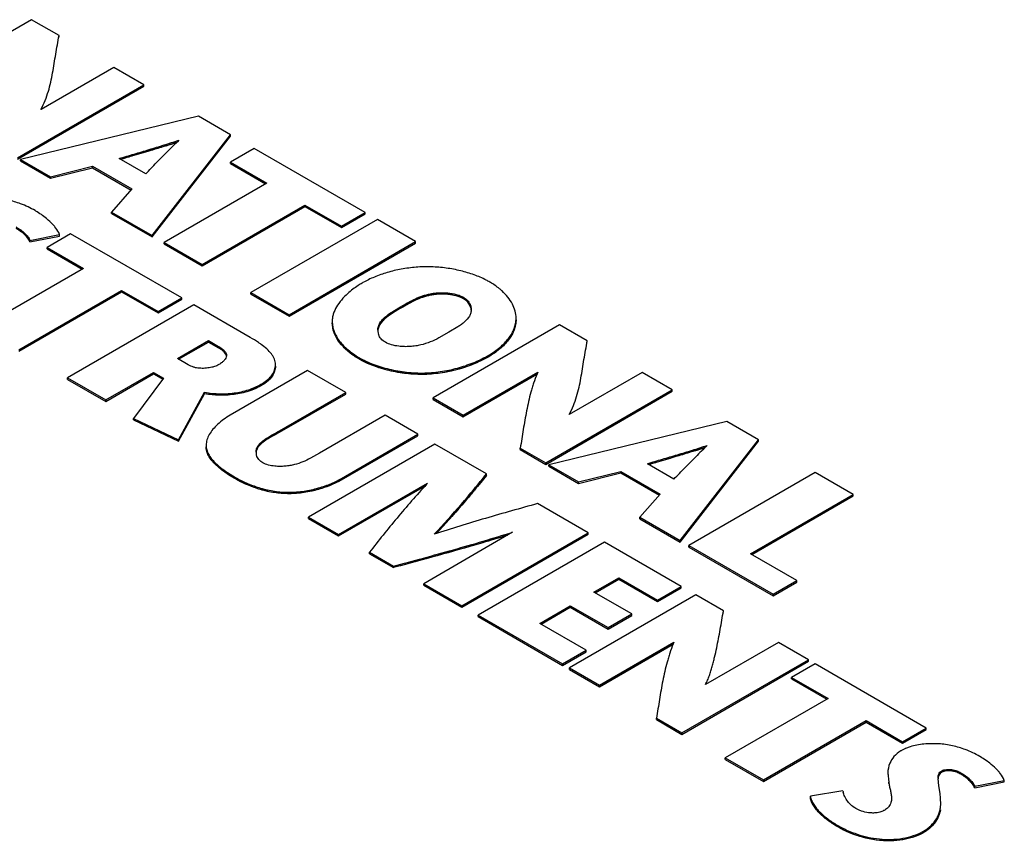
# Model space of a CAD drawing. Header units: inches. Extents: x 0 to 34, y 0 to 22.
# Tile 131 of 136: x 26.81 to 27.654, y 17.385 to 18.089. Entities that reach past the tile are written whole.
import ezdxf

# ---------------------------------------------------------------- set-up
doc = ezdxf.new("R2010")
doc.units = ezdxf.units.IN
doc.header["$LTSCALE"] = 1.87
doc.header["$MEASUREMENT"] = 0
doc.layers.get('0').update_dxf_attribs({"linetype": 'CONTINUOUS'})

msp = doc.modelspace()

# ---------------------------------------------------------------- linework, layer by layer
at = {"color": 7, "linetype": 'CONTINUOUS'}
for p, q in [((26.82003, 18.08894), (26.71169, 18.02639)), ((26.8437, 18.07528), (26.82003, 18.08894)), ((26.8437, 18.07406), (26.8437, 18.07528)), ((26.89075, 18.04811), (26.82829, 18.01209)), ((26.91645, 18.03328), (26.89075, 18.04811)), ((26.80811, 17.97072), (26.91645, 18.03328)), ((26.80811, 17.9695), (26.91645, 18.03205)), ((26.91645, 18.03205), (26.91645, 18.03328)), ((26.96319, 18.00629), (26.81074, 17.9692)), ((26.99057, 17.99048), (26.96319, 18.00629)), ((26.9234, 17.90415), (26.99057, 17.99048)), ((26.9234, 17.90293), (26.99057, 17.98926)), ((26.99057, 17.98926), (26.99057, 17.99048)), ((26.93662, 17.97601), (26.92735, 17.96658)), ((27.01085, 17.97877), (26.99057, 17.96706)), ((27.10601, 17.92382), (27.01085, 17.97877)), ((26.81074, 17.96798), (26.81074, 17.9692)), ((26.81074, 17.9692), (26.83626, 17.95446)), ((26.81074, 17.96798), (26.83626, 17.95324)), ((26.91799, 17.95696), (26.89524, 17.9701)), ((26.99057, 17.96583), (26.99057, 17.96706)), ((26.99057, 17.96706), (27.02183, 17.94901)), ((26.99057, 17.96583), (27.02077, 17.94839)), ((26.83626, 17.95446), (26.8725, 17.96339)), ((26.83626, 17.95324), (26.8725, 17.96217)), ((26.8725, 17.96217), (26.8725, 17.96339)), ((26.8725, 17.96339), (26.90608, 17.94401)), ((26.8725, 17.96217), (26.90555, 17.94309)), ((26.83626, 17.95324), (26.83626, 17.95446)), ((27.02183, 17.94901), (26.93377, 17.89816)), ((26.90608, 17.94401), (26.88873, 17.92417)), ((26.96641, 17.87932), (27.05447, 17.93016)), ((27.05447, 17.92893), (27.05447, 17.93016)), ((27.05447, 17.93016), (27.08573, 17.91211)), ((26.88873, 17.92295), (26.88873, 17.92417)), ((26.88873, 17.92417), (26.9234, 17.90415)), ((26.88873, 17.92295), (26.9234, 17.90293)), ((26.96641, 17.87809), (27.05447, 17.92893)), ((27.05447, 17.92893), (27.08573, 17.91089)), ((27.08573, 17.91211), (27.10601, 17.92382)), ((27.08573, 17.91089), (27.10601, 17.9226)), ((27.10601, 17.9226), (27.10601, 17.92382)), ((27.11655, 17.91774), (27.0082, 17.85519)), ((27.1492, 17.89889), (27.11655, 17.91774)), ((26.81882, 17.89989), (26.84422, 17.9049)), ((26.85365, 17.9057), (26.8334, 17.894)), ((26.84422, 17.90368), (26.84422, 17.9049)), ((26.94883, 17.85074), (26.85365, 17.9057)), ((27.08573, 17.91089), (27.08573, 17.91211)), ((26.81882, 17.89867), (26.84422, 17.90368)), ((26.81882, 17.89867), (26.81882, 17.89989)), ((26.9234, 17.90293), (26.9234, 17.90415)), ((26.93377, 17.89694), (26.93377, 17.89816)), ((26.93377, 17.89816), (26.96641, 17.87932)), ((26.93377, 17.89694), (26.96641, 17.87809)), ((27.04086, 17.83633), (27.1492, 17.89889)), ((27.04086, 17.83511), (27.1492, 17.89766)), ((27.1492, 17.89766), (27.1492, 17.89889)), ((26.8334, 17.89278), (26.8334, 17.894)), ((26.8334, 17.894), (26.86464, 17.87596)), ((26.8334, 17.89278), (26.86358, 17.87535)), ((26.86464, 17.87596), (26.77657, 17.82511)), ((26.96641, 17.87809), (26.96641, 17.87932)), ((26.80924, 17.80625), (26.89731, 17.8571)), ((26.80924, 17.80502), (26.89731, 17.85587)), ((26.89731, 17.85587), (26.89731, 17.8571)), ((26.89731, 17.8571), (26.92858, 17.83905)), ((26.89731, 17.85587), (26.92858, 17.83782)), ((27.0082, 17.85396), (27.0082, 17.85519)), ((27.0082, 17.85519), (27.04086, 17.83633)), ((26.92858, 17.83905), (26.94883, 17.85074)), ((26.92858, 17.83782), (26.94883, 17.84952)), ((26.94883, 17.84952), (26.94883, 17.85074)), ((27.0082, 17.85396), (27.04086, 17.83511)), ((27.19021, 17.85003), (27.19021, 17.85126)), ((26.95935, 17.84467), (26.85102, 17.78212)), ((26.92858, 17.83782), (26.92858, 17.83905)), ((27.00763, 17.81679), (26.95935, 17.84467)), ((27.13821, 17.84289), (27.13821, 17.84411)), ((27.04086, 17.83511), (27.04086, 17.83633)), ((27.07781, 17.83057), (27.07781, 17.82935)), ((27.23538, 17.83203), (27.23538, 17.83325)), ((27.2727, 17.82758), (27.16435, 17.76503)), ((27.17782, 17.82124), (27.16916, 17.81636)), ((27.18546, 17.82585), (27.17782, 17.82124)), ((27.29636, 17.81392), (27.2727, 17.82758)), ((26.94512, 17.79874), (26.97175, 17.81412)), ((26.94618, 17.79813), (26.97175, 17.81289)), ((26.97175, 17.81289), (26.97175, 17.81412)), ((26.97175, 17.81412), (26.98042, 17.80911)), ((26.97175, 17.81289), (26.98042, 17.80789)), ((27.29636, 17.81269), (27.29636, 17.81392)), ((26.98042, 17.80789), (26.98042, 17.80911)), ((26.95441, 17.79338), (26.94512, 17.79874)), ((27.10075, 17.79838), (27.10075, 17.79961)), ((27.21189, 17.80035), (27.21189, 17.80157)), ((26.88368, 17.76327), (26.92469, 17.78695)), ((26.92469, 17.78573), (26.92469, 17.78695)), ((26.92469, 17.78695), (26.93321, 17.78203)), ((27.05669, 17.78847), (26.99045, 17.75022)), ((27.02921, 17.79231), (27.02921, 17.79354)), ((27.08934, 17.76961), (27.05669, 17.78847)), ((27.19005, 17.75019), (27.2539, 17.78703)), ((27.34343, 17.78674), (27.28096, 17.75072)), ((27.36911, 17.77191), (27.34343, 17.78674)), ((26.85102, 17.7809), (26.85102, 17.78212)), ((26.85102, 17.78212), (26.88368, 17.76327)), ((26.85102, 17.7809), (26.88368, 17.76204)), ((26.88368, 17.76204), (26.92469, 17.78573)), ((26.93321, 17.78203), (26.90751, 17.74736)), ((26.92469, 17.78573), (26.93268, 17.78111)), ((27.19005, 17.74897), (27.2534, 17.78551)), ((26.94606, 17.72923), (26.9685, 17.76988)), ((26.9685, 17.76866), (26.9685, 17.76988)), ((27.018, 17.77617), (27.018, 17.77739)), ((27.26077, 17.70936), (27.36911, 17.77191)), ((27.26077, 17.70813), (27.36911, 17.77069)), ((27.36911, 17.77069), (27.36911, 17.77191)), ((26.88368, 17.76204), (26.88368, 17.76327)), ((26.94606, 17.728), (26.9685, 17.76866)), ((27.03271, 17.73691), (27.08934, 17.76961)), ((27.03271, 17.73569), (27.08934, 17.76839)), ((27.08934, 17.76839), (27.08934, 17.76961)), ((27.16435, 17.7638), (27.16435, 17.76503)), ((27.16435, 17.76503), (27.19005, 17.75019)), ((27.16435, 17.7638), (27.19005, 17.74897)), ((26.90751, 17.74614), (26.90751, 17.74736)), ((26.90751, 17.74736), (26.94606, 17.72923)), ((26.90751, 17.74614), (26.94606, 17.728)), ((27.12309, 17.75013), (27.06693, 17.7177)), ((27.15125, 17.73387), (27.12309, 17.75013)), ((27.19005, 17.74897), (27.19005, 17.75019)), ((27.41585, 17.74493), (27.2634, 17.70784)), ((27.44324, 17.72911), (27.41585, 17.74493)), ((27.03271, 17.73569), (27.03271, 17.73691)), ((26.94606, 17.728), (26.94606, 17.72923)), ((27.08579, 17.69608), (27.15125, 17.73387)), ((27.08579, 17.69485), (27.15125, 17.73264)), ((27.15125, 17.73264), (27.15125, 17.73387)), ((27.37606, 17.64279), (27.44324, 17.72911)), ((27.37606, 17.64157), (27.44324, 17.72789)), ((27.44324, 17.72789), (27.44324, 17.72911)), ((26.96977, 17.72444), (26.96977, 17.72321)), ((27.16579, 17.72547), (27.05746, 17.66292)), ((27.21006, 17.69991), (27.16579, 17.72547)), ((27.23895, 17.72073), (27.23895, 17.72196)), ((27.23895, 17.72196), (27.26077, 17.70936)), ((27.23895, 17.72073), (27.26077, 17.70813)), ((27.06693, 17.7177), (27.05916, 17.71334)), ((27.38928, 17.71465), (27.38001, 17.70521)), ((27.26077, 17.70813), (27.26077, 17.70936)), ((27.2634, 17.70661), (27.2634, 17.70784)), ((27.2634, 17.70784), (27.28892, 17.6931)), ((27.2634, 17.70661), (27.28892, 17.69188)), ((27.37067, 17.69559), (27.34791, 17.70873)), ((26.99432, 17.69601), (26.99432, 17.69724)), ((27.08579, 17.69485), (27.08579, 17.69608)), ((27.21006, 17.69869), (27.21006, 17.69991)), ((27.28892, 17.6931), (27.32516, 17.70203)), ((27.28892, 17.69188), (27.32516, 17.70081)), ((27.32516, 17.70081), (27.32516, 17.70203)), ((27.32516, 17.70203), (27.35874, 17.68264)), ((27.32516, 17.70081), (27.35821, 17.68173)), ((27.49168, 17.70114), (27.38334, 17.63859)), ((27.52432, 17.6823), (27.49168, 17.70114)), ((27.08316, 17.64809), (27.15946, 17.69203)), ((27.08316, 17.64686), (27.15723, 17.68952)), ((27.15959, 17.69199), (27.15871, 17.69105)), ((27.28892, 17.69188), (27.28892, 17.6931)), ((27.35874, 17.68264), (27.34139, 17.66281)), ((27.43627, 17.63145), (27.52432, 17.6823)), ((27.43733, 17.63084), (27.52432, 17.68107)), ((27.52432, 17.68107), (27.52432, 17.6823)), ((27.29719, 17.6496), (27.25386, 17.67462)), ((27.05746, 17.6617), (27.05746, 17.66292)), ((27.05746, 17.66292), (27.08316, 17.64809)), ((27.05746, 17.6617), (27.08316, 17.64686)), ((27.34139, 17.66158), (27.34139, 17.66281)), ((27.34139, 17.66281), (27.37606, 17.64279)), ((27.34139, 17.66158), (27.37606, 17.64157)), ((27.08316, 17.64686), (27.08316, 17.64809)), ((27.23231, 17.64997), (27.1562, 17.60592)), ((27.18887, 17.58705), (27.29719, 17.6496)), ((27.18887, 17.58583), (27.29719, 17.64838)), ((27.29719, 17.64838), (27.29719, 17.6496)), ((27.31112, 17.64156), (27.20279, 17.57901)), ((27.37689, 17.60358), (27.31112, 17.64156)), ((27.37606, 17.64157), (27.37606, 17.64279)), ((27.38334, 17.63736), (27.38334, 17.63859)), ((27.38334, 17.63859), (27.4556, 17.59686)), ((27.38334, 17.63736), (27.4556, 17.59564)), ((27.10963, 17.63158), (27.10963, 17.63281)), ((27.10963, 17.63281), (27.1302, 17.62093)), ((27.10963, 17.63158), (27.1302, 17.6197)), ((27.47589, 17.60858), (27.43627, 17.63145)), ((27.1302, 17.6197), (27.1302, 17.62093)), ((27.30214, 17.59868), (27.32351, 17.61102)), ((27.3032, 17.59807), (27.32351, 17.60979)), ((27.32351, 17.60979), (27.32351, 17.61102)), ((27.32351, 17.61102), (27.35664, 17.59189)), ((27.32351, 17.60979), (27.35664, 17.59066)), ((27.1562, 17.60469), (27.1562, 17.60592)), ((27.1562, 17.60592), (27.18887, 17.58705)), ((27.1562, 17.60469), (27.18887, 17.58583)), ((27.35664, 17.59189), (27.37689, 17.60358)), ((27.35664, 17.59066), (27.37689, 17.60236)), ((27.37689, 17.60236), (27.37689, 17.60358)), ((27.4556, 17.59686), (27.47589, 17.60858)), ((27.4556, 17.59564), (27.47589, 17.60735)), ((27.47589, 17.60735), (27.47589, 17.60858)), ((27.38942, 17.59635), (27.2811, 17.5338)), ((27.3345, 17.58), (27.30214, 17.59868)), ((27.41309, 17.58269), (27.38942, 17.59635)), ((27.4556, 17.59564), (27.4556, 17.59686)), ((27.18887, 17.58583), (27.18887, 17.58705)), ((27.25571, 17.57187), (27.28186, 17.58697)), ((27.25677, 17.57126), (27.28186, 17.58575)), ((27.28186, 17.58575), (27.28186, 17.58697)), ((27.28186, 17.58697), (27.31421, 17.56829)), ((27.28186, 17.58575), (27.31421, 17.56707)), ((27.35664, 17.59066), (27.35664, 17.59189)), ((27.20279, 17.57779), (27.20279, 17.57901)), ((27.20279, 17.57901), (27.27521, 17.5372)), ((27.20279, 17.57779), (27.27521, 17.53598)), ((27.31421, 17.56829), (27.3345, 17.58)), ((27.31421, 17.56707), (27.3345, 17.57878)), ((27.3345, 17.57878), (27.3345, 17.58)), ((27.41309, 17.58146), (27.41309, 17.58269)), ((27.29548, 17.5489), (27.25571, 17.57187)), ((27.31421, 17.56707), (27.31421, 17.56829)), ((27.30679, 17.51897), (27.37063, 17.55579)), ((27.30679, 17.51774), (27.37012, 17.55428)), ((27.46016, 17.55551), (27.39769, 17.51949)), ((27.48584, 17.54068), (27.46016, 17.55551)), ((27.27521, 17.5372), (27.29548, 17.5489)), ((27.27521, 17.53598), (27.29548, 17.54768)), ((27.29548, 17.54768), (27.29548, 17.5489)), ((27.27521, 17.53598), (27.27521, 17.5372)), ((27.2811, 17.53258), (27.2811, 17.5338)), ((27.2811, 17.5338), (27.30679, 17.51897)), ((27.37751, 17.47813), (27.48584, 17.54068)), ((27.37751, 17.47691), (27.48584, 17.53946)), ((27.49171, 17.53729), (27.47145, 17.5256)), ((27.48584, 17.53946), (27.48584, 17.54068)), ((27.5869, 17.48233), (27.49171, 17.53729)), ((27.2811, 17.53258), (27.30679, 17.51774)), ((27.47145, 17.52437), (27.47145, 17.5256)), ((27.47145, 17.5256), (27.50272, 17.50755)), ((27.30679, 17.51774), (27.30679, 17.51897)), ((27.47145, 17.52437), (27.50165, 17.50693)), ((27.50272, 17.50755), (27.41464, 17.45669)), ((27.35569, 17.48951), (27.35569, 17.49073)), ((27.35569, 17.49073), (27.37751, 17.47813)), ((27.35569, 17.48951), (27.37751, 17.47691)), ((27.44731, 17.43783), (27.53539, 17.48868)), ((27.44731, 17.43661), (27.53539, 17.48746)), ((27.53539, 17.48746), (27.53539, 17.48868)), ((27.53539, 17.48868), (27.56665, 17.47063)), ((27.53539, 17.48746), (27.56665, 17.46941)), ((27.37751, 17.47691), (27.37751, 17.47813)), ((27.56665, 17.47063), (27.5869, 17.48233)), ((27.56665, 17.46941), (27.5869, 17.4811)), ((27.5869, 17.4811), (27.5869, 17.48233)), ((27.56665, 17.46941), (27.56665, 17.47063)), ((27.57311, 17.46625), (27.56899, 17.46476)), ((27.56855, 17.46457), (27.5657, 17.46312)), ((27.41464, 17.45547), (27.41464, 17.45669)), ((27.41464, 17.45669), (27.44731, 17.43783)), ((27.41464, 17.45547), (27.44731, 17.43661)), ((27.55395, 17.44383), (27.55472, 17.43605)), ((27.55397, 17.44383), (27.55397, 17.44261)), ((27.60022, 17.44447), (27.60022, 17.4457)), ((27.61647, 17.44277), (27.61647, 17.44399)), ((27.44731, 17.43661), (27.44731, 17.43783)), ((27.55472, 17.43483), (27.55472, 17.43605)), ((27.5977, 17.43281), (27.59697, 17.43897)), ((27.59873, 17.42613), (27.5977, 17.43281)), ((27.62836, 17.43247), (27.65376, 17.43748)), ((27.62836, 17.43125), (27.65376, 17.43626)), ((27.62836, 17.43125), (27.62836, 17.43247)), ((27.65376, 17.43626), (27.65376, 17.43748)), ((27.5154, 17.42855), (27.48755, 17.4239)), ((27.48755, 17.42268), (27.48755, 17.4239)), ((27.59912, 17.42238), (27.59873, 17.42613)), ((27.59928, 17.41802), (27.59919, 17.42116)), ((27.59928, 17.4168), (27.59928, 17.41802)), ((27.51169, 17.39729), (27.51169, 17.39852)), ((27.58395, 17.39238), (27.58395, 17.39361))]:
    msp.add_line(p, q, dxfattribs=at)
at = {"color": 40, "linetype": 'CONTINUOUS'}
for p, q in [((26.91592, 18.03236), (26.91645, 18.03205)), ((26.99004, 17.98956), (26.99057, 17.98926)), ((26.9355, 17.98097), (26.90751, 17.97253)), ((26.99057, 17.96583), (26.9911, 17.96614)), ((26.88873, 17.92295), (26.88933, 17.92364)), ((27.10548, 17.9229), (27.10601, 17.9226)), ((26.93377, 17.89694), (26.9343, 17.89724)), ((27.14867, 17.89797), (27.1492, 17.89766)), ((26.8334, 17.89278), (26.83393, 17.89308)), ((27.0082, 17.85396), (27.00873, 17.85427)), ((26.9483, 17.84982), (26.94883, 17.84952)), ((26.85102, 17.7809), (26.85155, 17.7812)), ((27.2535, 17.78561), (27.19005, 17.74897)), ((27.36858, 17.77099), (27.36911, 17.77069)), ((27.08881, 17.76869), (27.08934, 17.76839)), ((27.16435, 17.7638), (27.16488, 17.76411)), ((26.90751, 17.74614), (26.9081, 17.74693)), ((27.15072, 17.73295), (27.15125, 17.73264)), ((27.44271, 17.72819), (27.44324, 17.72789)), ((27.38816, 17.71961), (27.36018, 17.71116)), ((27.20953, 17.69899), (27.21006, 17.69869)), ((27.15743, 17.68975), (27.08316, 17.64686)), ((27.52379, 17.68138), (27.52432, 17.68107)), ((27.05746, 17.6617), (27.058, 17.66201)), ((27.34139, 17.66158), (27.342, 17.66228)), ((27.29666, 17.64868), (27.29719, 17.64838)), ((27.38334, 17.63736), (27.38387, 17.63767)), ((27.10963, 17.63158), (27.11022, 17.63233)), ((27.1562, 17.60469), (27.15673, 17.605)), ((27.37636, 17.60267), (27.37689, 17.60236)), ((27.47536, 17.60766), (27.47589, 17.60735)), ((27.20279, 17.57779), (27.20332, 17.5781)), ((27.33397, 17.57908), (27.3345, 17.57878)), ((27.37023, 17.55437), (27.30679, 17.51774)), ((27.29495, 17.54799), (27.29548, 17.54768)), ((27.48531, 17.53976), (27.48584, 17.53946)), ((27.2811, 17.53258), (27.28163, 17.53288)), ((27.47145, 17.52437), (27.47198, 17.52468)), ((27.58637, 17.48141), (27.5869, 17.4811)), ((27.41464, 17.45547), (27.41517, 17.45578))]:
    msp.add_line(p, q, dxfattribs=at)
for centre, radius, start, end in [((26.699, 18.72665), 0.78228, 287.59694, 288.29965), ((27.50157, 15.95597), 2.10224, 106.41441, 106.72371), ((26.82579, 17.89638), 0.01982, 21.6081, 23.83473), ((26.96387, 17.77918), 0.03314, 57.92887, 60.02338), ((27.14847, 18.47493), 0.79243, 287.60624, 288.29983), ((28.01198, 15.49782), 2.30732, 106.40904, 106.69089), ((26.74083, 18.05402), 0.58795, 316.43335, 317.95804), ((26.74296, 19.20447), 1.63078, 287.11319, 287.30553), ((27.63533, 17.42896), 0.01982, 21.6081, 23.83465)]:
    msp.add_arc(centre, radius, start, end, dxfattribs=at)
at = {"color": 7, "linetype": 'CONTINUOUS'}
for centre, radius, start, end in [((27.40574, 17.50737), 0.66309, 133.83781, 135.02911), ((23.68412, 21.11456), 4.51977, 315.68369, 315.85375), ((26.78156, 17.85334), 0.08326, 60.00708, 69.43349), ((26.78746, 17.86358), 0.07144, 59.41454, 59.99852), ((26.78651, 17.86215), 0.07316, 50.53806, 59.33907), ((27.15065, 17.78328), 0.09294, 120.0012, 120.46064), ((27.17935, 17.80637), 0.06689, 59.34958, 59.999), ((27.12798, 17.82299), 0.01108, 179.99499, 186.17223), ((27.12784, 17.82297), 0.01094, 186.17412, 199.51603), ((27.31568, 17.75804), 0.06817, 154.85224, 156.1794), ((27.85683, 17.24769), 0.66079, 133.84001, 135.03575), ((27.02172, 17.71869), 0.00919, 180.01643, 187.52265), ((27.02202, 17.71874), 0.0095, 187.5659, 197.46562), ((23.23713, 21.72229), 5.77065, 315.75012, 315.883249), ((27.43197, 17.52692), 0.06773, 154.77453, 156.11043), ((27.57985, 17.43862), 0.0283, 119.99767, 121.63568), ((27.58274, 17.43257), 0.035, 113.1278, 113.91121), ((27.5911, 17.38592), 0.08326, 60.00708, 69.4335), ((27.597, 17.39617), 0.07144, 59.41448, 59.99852), ((27.59605, 17.39474), 0.07315, 50.53778, 59.33895), ((27.57519, 17.44385), 0.02122, 156.96016, 180.04227), ((27.61214, 17.43957), 0.01518, 180.0433, 182.26566), ((27.54138, 17.43446), 0.02664, 192.81065, 195.22869), ((27.45262, 17.41335), 0.14678, 3.04928, 3.52641)]:
    msp.add_arc(centre, radius, start, end, dxfattribs=at)
for points, knots in [([(26.82819, 18.01211), (26.82954, 18.0146), (26.83193, 18.01967), (26.83556, 18.03009), (26.83841, 18.0434), (26.84079, 18.05941), (26.84277, 18.06999), (26.8437, 18.07528)], [0, 0, 0, 0, 0.130097, 0.256793, 0.505888, 0.753319, 1, 1, 1, 1]), ([(26.89524, 17.9701), (26.89952, 17.97139), (26.9081, 17.97393), (26.92095, 17.97771), (26.93372, 17.9816), (26.94216, 17.98433), (26.94636, 17.98573)], [0, 0, 0, 0, 0.250889, 0.501962, 0.751966, 1, 1, 1, 1]), ([(26.94456, 17.98391), (26.94062, 17.98261), (26.9327, 17.98006), (26.91672, 17.97521), (26.90466, 17.97171), (26.89664, 17.96929)], [0, 0, 0, 0, 0.248172, 0.498166, 1, 1, 1, 1]), ([(26.81081, 17.93129), (26.80726, 17.93262), (26.79974, 17.93487), (26.78988, 17.93626), (26.78164, 17.93642), (26.7754, 17.93605), (26.76934, 17.93518), (26.76544, 17.93424), (26.76357, 17.93367)], [0, 0, 0, 0, 0.236479, 0.487897, 0.618806, 0.749994, 0.878106, 1, 1, 1, 1]), ([(26.8401, 17.91166), (26.8396, 17.91228), (26.83741, 17.91478), (26.83495, 17.91703), (26.833, 17.91863)], [0, 0, 0, 0, 0.240294, 1, 1, 1, 1]), ([(26.80691, 17.91142), (26.80826, 17.91064), (26.81081, 17.90901), (26.81422, 17.90625), (26.81699, 17.90326), (26.81835, 17.90103), (26.81882, 17.89989)], [0, 0, 0, 0, 0.276845, 0.538782, 0.780378, 1, 1, 1, 1]), ([(26.81882, 17.89867), (26.81835, 17.8998), (26.81699, 17.90204), (26.81422, 17.90503), (26.81081, 17.90779), (26.80826, 17.90942), (26.80691, 17.9102)], [0, 0, 0, 0, 0.219622, 0.461218, 0.723155, 1, 1, 1, 1]), ([(26.84422, 17.9049), (26.84398, 17.90549), (26.84289, 17.9079), (26.84137, 17.9101), (26.8401, 17.91166)], [0, 0, 0, 0, 0.239561, 1, 1, 1, 1]), ([(27.19951, 17.87039), (27.19573, 17.87176), (27.18783, 17.87411), (27.17548, 17.87643), (27.16266, 17.87752), (27.14974, 17.8772), (27.13711, 17.87554), (27.12512, 17.8727), (27.1141, 17.86886), (27.1073, 17.86557), (27.10417, 17.86377)], [0, 0, 0, 0, 0.122568, 0.251038, 0.382562, 0.514489, 0.644572, 0.77049, 0.88977, 1, 1, 1, 1]), ([(27.10353, 17.86339), (27.1024, 17.86272), (27.09805, 17.86004), (27.09393, 17.85697), (27.09109, 17.85445)], [0, 0, 0, 0, 0.257337, 1, 1, 1, 1]), ([(27.21279, 17.8643), (27.21179, 17.86488), (27.2075, 17.86721), (27.203, 17.86912), (27.19951, 17.87039)], [0, 0, 0, 0, 0.238372, 1, 1, 1, 1]), ([(27.22334, 17.85663), (27.22262, 17.8573), (27.21952, 17.85998), (27.21612, 17.86233), (27.21345, 17.86391)], [0, 0, 0, 0, 0.241373, 1, 1, 1, 1]), ([(27.09109, 17.85445), (27.08915, 17.85272), (27.0856, 17.84916), (27.08132, 17.84327), (27.07894, 17.83801), (27.07797, 17.83375), (27.07781, 17.83163), (27.07781, 17.83057)], [0, 0, 0, 0, 0.277582, 0.534989, 0.773287, 0.887416, 1, 1, 1, 1]), ([(27.13821, 17.84411), (27.13997, 17.84513), (27.14355, 17.84718), (27.14918, 17.85007), (27.15528, 17.85256), (27.16079, 17.85407), (27.16548, 17.85482), (27.17049, 17.85524), (27.17679, 17.85511), (27.1829, 17.85412), (27.18732, 17.8527), (27.1893, 17.85178), (27.19021, 17.85126)], [0, 0, 0, 0, 0.110959, 0.226108, 0.345746, 0.471344, 0.537293, 0.605799, 0.746122, 0.880963, 0.942985, 1, 1, 1, 1]), ([(27.23538, 17.83325), (27.23538, 17.83532), (27.23479, 17.83956), (27.23232, 17.84566), (27.22846, 17.85147), (27.22517, 17.85496), (27.22334, 17.85663)], [0, 0, 0, 0, 0.229423, 0.469234, 0.72528, 1, 1, 1, 1]), ([(27.19021, 17.85003), (27.1893, 17.85055), (27.18732, 17.85147), (27.1829, 17.85289), (27.17679, 17.85389), (27.17049, 17.85402), (27.16548, 17.8536), (27.16079, 17.85284), (27.15528, 17.85134), (27.14918, 17.84884), (27.14355, 17.84596), (27.13997, 17.8439), (27.13821, 17.84289)], [0, 0, 0, 0, 0.057015, 0.119037, 0.253878, 0.394201, 0.462707, 0.528656, 0.654254, 0.773892, 0.889041, 1, 1, 1, 1]), ([(27.19021, 17.85126), (27.19128, 17.85064), (27.1932, 17.84924), (27.19537, 17.8466), (27.19666, 17.8437), (27.19695, 17.84166), (27.19695, 17.84067)], [0, 0, 0, 0, 0.282648, 0.537219, 0.773513, 1, 1, 1, 1]), ([(27.19621, 17.84336), (27.1957, 17.84468), (27.19405, 17.84732), (27.1916, 17.84922), (27.19021, 17.85003)], [0, 0, 0, 0, 0.468308, 1, 1, 1, 1]), ([(27.11689, 17.82299), (27.11689, 17.82409), (27.11722, 17.82632), (27.11867, 17.82944), (27.12091, 17.83229), (27.12374, 17.83491), (27.12703, 17.83736), (27.13186, 17.84048), (27.13567, 17.84264), (27.13821, 17.84411)], [0, 0, 0, 0, 0.104863, 0.212216, 0.326287, 0.449334, 0.58081, 0.718532, 1, 1, 1, 1]), ([(27.13821, 17.84289), (27.13576, 17.84147), (27.13208, 17.83938), (27.12739, 17.83638), (27.12418, 17.83403), (27.12137, 17.83153), (27.11909, 17.82883), (27.1175, 17.82588), (27.11702, 17.82375), (27.11693, 17.82269)], [0, 0, 0, 0, 0.279831, 0.417146, 0.548748, 0.672484, 0.787538, 0.895396, 1, 1, 1, 1]), ([(27.19695, 17.84067), (27.19695, 17.83971), (27.19669, 17.83776), (27.1959, 17.83596), (27.19541, 17.83511)], [0, 0, 0, 0, 0.494606, 1, 1, 1, 1]), ([(27.07781, 17.83057), (27.07781, 17.82914), (27.07811, 17.82622), (27.07938, 17.82192), (27.0814, 17.81772), (27.08511, 17.81216), (27.0914, 17.8057), (27.09745, 17.80151), (27.10075, 17.79961)], [0, 0, 0, 0, 0.107114, 0.217415, 0.332709, 0.453994, 0.715192, 1, 1, 1, 1]), ([(27.19541, 17.83511), (27.19435, 17.83326), (27.19205, 17.83077), (27.1885, 17.82792), (27.1865, 17.82653), (27.18546, 17.82585)], [0, 0, 0, 0, 0.467515, 0.727222, 1, 1, 1, 1]), ([(27.21189, 17.80157), (27.21527, 17.80353), (27.22147, 17.8078), (27.22792, 17.81438), (27.23172, 17.82005), (27.23378, 17.82436), (27.23508, 17.82877), (27.23538, 17.83177), (27.23538, 17.83325)], [0, 0, 0, 0, 0.28496, 0.54548, 0.666412, 0.781558, 0.892095, 1, 1, 1, 1]), ([(27.23538, 17.83203), (27.23538, 17.83055), (27.23508, 17.82754), (27.23378, 17.82313), (27.23172, 17.81883), (27.22792, 17.81315), (27.22147, 17.80657), (27.21527, 17.8023), (27.21189, 17.80035)], [0, 0, 0, 0, 0.107905, 0.218442, 0.333588, 0.45452, 0.71504, 1, 1, 1, 1]), ([(27.10075, 17.79838), (27.09786, 17.80005), (27.09251, 17.80368), (27.08574, 17.81011), (27.08077, 17.81715), (27.07879, 17.82233), (27.07827, 17.82489)], [0, 0, 0, 0, 0.280496, 0.541281, 0.780468, 1, 1, 1, 1]), ([(27.01684, 17.8109), (27.01612, 17.81143), (27.01312, 17.81352), (27.01001, 17.81542), (27.00763, 17.81679)], [0, 0, 0, 0, 0.246915, 1, 1, 1, 1]), ([(27.12335, 17.81266), (27.12197, 17.81345), (27.11956, 17.81535), (27.11799, 17.818), (27.11752, 17.81932)], [0, 0, 0, 0, 0.532454, 1, 1, 1, 1]), ([(27.13488, 17.80929), (27.13276, 17.80954), (27.12879, 17.81027), (27.12499, 17.81171), (27.12335, 17.81266)], [0, 0, 0, 0, 0.53076, 1, 1, 1, 1]), ([(27.16916, 17.81636), (27.16679, 17.81511), (27.16181, 17.81273), (27.15511, 17.81055), (27.14929, 17.80943), (27.14458, 17.80896), (27.13974, 17.80888), (27.13649, 17.8091), (27.13488, 17.80929)], [0, 0, 0, 0, 0.225778, 0.464666, 0.591858, 0.725715, 0.863355, 1, 1, 1, 1]), ([(27.28087, 17.75074), (27.28222, 17.75323), (27.28461, 17.7583), (27.28823, 17.76872), (27.29108, 17.78203), (27.29345, 17.79804), (27.29543, 17.80863), (27.29636, 17.81392)], [0, 0, 0, 0, 0.130098, 0.256791, 0.505882, 0.753314, 1, 1, 1, 1]), ([(26.98042, 17.80911), (26.9813, 17.8086), (26.98296, 17.80755), (26.98483, 17.80602), (26.98602, 17.80467), (26.98669, 17.80365), (26.98713, 17.80259), (26.98723, 17.80185), (26.98723, 17.80149)], [0, 0, 0, 0, 0.286199, 0.555488, 0.678634, 0.792739, 0.898718, 1, 1, 1, 1]), ([(26.9844, 17.8051), (26.98411, 17.80536), (26.98286, 17.80639), (26.98149, 17.80727), (26.98042, 17.80789)], [0, 0, 0, 0, 0.24155, 1, 1, 1, 1]), ([(27.02921, 17.79354), (27.02921, 17.79434), (27.02905, 17.79595), (27.02833, 17.79831), (27.02719, 17.80059), (27.02512, 17.80362), (27.0217, 17.80717), (27.01854, 17.80967), (27.01684, 17.8109)], [0, 0, 0, 0, 0.108569, 0.218681, 0.333222, 0.453889, 0.715142, 1, 1, 1, 1]), ([(26.98429, 17.79617), (26.98403, 17.79593), (26.98291, 17.79496), (26.98168, 17.79412), (26.98071, 17.79356)], [0, 0, 0, 0, 0.242538, 1, 1, 1, 1]), ([(26.98723, 17.80149), (26.98723, 17.80103), (26.98702, 17.79981), (26.98601, 17.79795), (26.98492, 17.79676), (26.98429, 17.79617)], [0, 0, 0, 0, 0.222202, 0.587048, 1, 1, 1, 1]), ([(27.10075, 17.79961), (27.10456, 17.79741), (27.11299, 17.79353), (27.12672, 17.78935), (27.14161, 17.78675), (27.15699, 17.78602), (27.17221, 17.78748), (27.18667, 17.79073), (27.19994, 17.7954), (27.20811, 17.7994), (27.21189, 17.80157)], [0, 0, 0, 0, 0.113931, 0.239002, 0.37065, 0.504359, 0.636548, 0.765034, 0.887209, 1, 1, 1, 1]), ([(27.21189, 17.80035), (27.20811, 17.79817), (27.19994, 17.79417), (27.18667, 17.78951), (27.17221, 17.78625), (27.15699, 17.7848), (27.14161, 17.78553), (27.12672, 17.78813), (27.11299, 17.79231), (27.10456, 17.79618), (27.10075, 17.79838)], [0, 0, 0, 0, 0.112791, 0.234966, 0.363452, 0.495641, 0.62935, 0.760998, 0.886069, 1, 1, 1, 1]), ([(26.96417, 17.79044), (26.96325, 17.79052), (26.96144, 17.79075), (26.95812, 17.79157), (26.95581, 17.79257), (26.95441, 17.79338)], [0, 0, 0, 0, 0.271777, 0.529655, 1, 1, 1, 1]), ([(26.97017, 17.79053), (26.96967, 17.79048), (26.96768, 17.79032), (26.96567, 17.79033), (26.96417, 17.79044)], [0, 0, 0, 0, 0.251836, 1, 1, 1, 1]), ([(26.97617, 17.79168), (26.9757, 17.79154), (26.97373, 17.79102), (26.97171, 17.79068), (26.97017, 17.79053)], [0, 0, 0, 0, 0.241949, 1, 1, 1, 1]), ([(26.98071, 17.79356), (26.98038, 17.79337), (26.97893, 17.79261), (26.97738, 17.79204), (26.97617, 17.79168)], [0, 0, 0, 0, 0.2327, 1, 1, 1, 1]), ([(27.018, 17.77739), (27.01969, 17.77837), (27.02274, 17.78054), (27.02634, 17.78453), (27.02864, 17.7889), (27.02921, 17.79204), (27.02921, 17.79354)], [0, 0, 0, 0, 0.284456, 0.543683, 0.780215, 1, 1, 1, 1]), ([(27.02921, 17.79231), (27.02921, 17.79081), (27.02864, 17.78768), (27.02634, 17.7833), (27.02274, 17.77931), (27.01969, 17.77714), (27.018, 17.77617)], [0, 0, 0, 0, 0.219785, 0.456317, 0.715544, 1, 1, 1, 1]), ([(27.25332, 17.78558), (27.25219, 17.78302), (27.25073, 17.7791), (27.24911, 17.7738), (27.24764, 17.76852), (27.24601, 17.7619), (27.24377, 17.75128), (27.24148, 17.73796), (27.23983, 17.72728), (27.23895, 17.72196)], [0, 0, 0, 0, 0.128247, 0.191531, 0.254486, 0.379689, 0.504247, 0.75234, 1, 1, 1, 1]), ([(26.9685, 17.76988), (26.97064, 17.76946), (26.97504, 17.76883), (26.98177, 17.76848), (26.98858, 17.76867), (26.99734, 17.76962), (27.00744, 17.77199), (27.01473, 17.7755), (27.018, 17.77739)], [0, 0, 0, 0, 0.128157, 0.260806, 0.395074, 0.527977, 0.77784, 1, 1, 1, 1]), ([(27.018, 17.77617), (27.01473, 17.77428), (27.00744, 17.77076), (26.99734, 17.76839), (26.98858, 17.76744), (26.98177, 17.76725), (26.97504, 17.76761), (26.97064, 17.76823), (26.9685, 17.76866)], [0, 0, 0, 0, 0.22216, 0.472023, 0.604926, 0.739194, 0.871843, 1, 1, 1, 1]), ([(26.99045, 17.75022), (26.9885, 17.7491), (26.98476, 17.74669), (26.9813, 17.74389), (26.9797, 17.74242)], [0, 0, 0, 0, 0.509199, 1, 1, 1, 1]), ([(26.9797, 17.74242), (26.97825, 17.74109), (26.97561, 17.73836), (26.97242, 17.73389), (26.97031, 17.72925), (26.96977, 17.726), (26.96977, 17.72444)], [0, 0, 0, 0, 0.279766, 0.539126, 0.777496, 1, 1, 1, 1]), ([(27.01253, 17.71869), (27.01253, 17.71965), (27.01284, 17.72162), (27.01429, 17.72432), (27.01648, 17.72675), (27.01922, 17.72897), (27.02236, 17.73105), (27.02689, 17.7337), (27.0304, 17.73558), (27.03271, 17.73691)], [0, 0, 0, 0, 0.101562, 0.20637, 0.320201, 0.444879, 0.578859, 0.718849, 1, 1, 1, 1]), ([(27.03271, 17.73569), (27.03053, 17.73443), (27.0272, 17.73264), (27.02288, 17.73014), (27.01985, 17.72819), (27.01715, 17.72611), (27.01491, 17.72388), (27.01328, 17.72142), (27.01273, 17.71959), (27.01261, 17.71868)], [0, 0, 0, 0, 0.27807, 0.4171, 0.55107, 0.676867, 0.792635, 0.898914, 1, 1, 1, 1]), ([(26.96977, 17.72444), (26.96977, 17.7238), (26.96985, 17.72251), (26.9704, 17.71993), (26.97174, 17.71672), (26.97418, 17.71308), (26.97731, 17.70958), (26.98102, 17.70623), (26.98662, 17.70193), (26.99118, 17.69905), (26.99432, 17.69724)], [0, 0, 0, 0, 0.050398, 0.101313, 0.207225, 0.321404, 0.444707, 0.576318, 0.714424, 1, 1, 1, 1]), ([(26.99432, 17.69601), (26.99118, 17.69783), (26.98662, 17.7007), (26.98102, 17.70501), (26.97731, 17.70836), (26.97418, 17.71186), (26.97174, 17.7155), (26.9704, 17.7187), (26.96985, 17.72129), (26.96977, 17.72257), (26.96977, 17.72321)], [0, 0, 0, 0, 0.285576, 0.423682, 0.555294, 0.678596, 0.792775, 0.898687, 0.949602, 1, 1, 1, 1]), ([(27.34791, 17.70873), (27.35219, 17.71003), (27.36076, 17.71256), (27.37362, 17.71635), (27.38639, 17.72023), (27.39483, 17.72297), (27.39902, 17.72437)], [0, 0, 0, 0, 0.250932, 0.501997, 0.751975, 1, 1, 1, 1]), ([(27.39722, 17.72255), (27.39328, 17.72125), (27.38537, 17.71869), (27.36939, 17.71384), (27.35733, 17.71034), (27.3493, 17.70793)], [0, 0, 0, 0, 0.248161, 0.498133, 1, 1, 1, 1]), ([(27.01848, 17.70939), (27.01714, 17.71016), (27.01483, 17.71201), (27.01336, 17.7146), (27.01296, 17.71589)], [0, 0, 0, 0, 0.532734, 1, 1, 1, 1]), ([(27.05916, 17.71334), (27.05704, 17.71223), (27.05261, 17.71011), (27.04667, 17.70812), (27.04152, 17.70703), (27.03736, 17.70652), (27.03305, 17.70634), (27.03014, 17.70646), (27.0287, 17.7066)], [0, 0, 0, 0, 0.226311, 0.465105, 0.591601, 0.724501, 0.862398, 1, 1, 1, 1]), ([(27.0287, 17.7066), (27.02682, 17.70678), (27.0233, 17.70733), (27.01992, 17.70856), (27.01848, 17.70939)], [0, 0, 0, 0, 0.531703, 1, 1, 1, 1]), ([(26.99432, 17.69724), (26.99746, 17.69543), (27.00418, 17.69203), (27.01506, 17.68795), (27.02487, 17.68557), (27.03307, 17.68449), (27.03938, 17.68415), (27.04575, 17.68433), (27.05417, 17.68517), (27.06434, 17.68721), (27.07565, 17.69094), (27.08262, 17.69424), (27.08579, 17.69608)], [0, 0, 0, 0, 0.113335, 0.23548, 0.363228, 0.428518, 0.49451, 0.56104, 0.627722, 0.759457, 0.885221, 1, 1, 1, 1]), ([(27.08579, 17.69485), (27.08262, 17.69302), (27.07565, 17.68972), (27.06434, 17.68599), (27.05417, 17.68394), (27.04575, 17.6831), (27.03938, 17.68293), (27.03307, 17.68326), (27.02487, 17.68435), (27.01506, 17.68672), (27.00418, 17.69081), (26.99746, 17.69421), (26.99432, 17.69601)], [0, 0, 0, 0, 0.114779, 0.240543, 0.372278, 0.43896, 0.50549, 0.571482, 0.636772, 0.76452, 0.886665, 1, 1, 1, 1]), ([(27.16522, 17.64833), (27.17319, 17.65662), (27.18467, 17.66939), (27.19936, 17.68682), (27.2065, 17.69556), (27.21006, 17.69991)], [0, 0, 0, 0, 0.504802, 0.753176, 1, 1, 1, 1]), ([(27.21006, 17.69869), (27.20662, 17.69448), (27.19972, 17.68604), (27.18556, 17.6692), (27.17451, 17.65685), (27.16685, 17.64881)], [0, 0, 0, 0, 0.246998, 0.49546, 1, 1, 1, 1]), ([(27.15871, 17.69105), (27.14998, 17.68166), (27.1374, 17.66724), (27.12133, 17.64758), (27.11352, 17.63772), (27.10963, 17.63281)], [0, 0, 0, 0, 0.504699, 0.753151, 1, 1, 1, 1]), ([(27.25386, 17.67462), (27.2464, 17.67252), (27.2315, 17.66833), (27.20922, 17.66194), (27.18714, 17.65533), (27.17255, 17.65067), (27.1653, 17.64828)], [0, 0, 0, 0, 0.251667, 0.502724, 0.752373, 1, 1, 1, 1]), ([(27.1302, 17.62093), (27.14737, 17.62553), (27.17306, 17.63247), (27.20706, 17.64227), (27.22389, 17.64741), (27.23225, 17.65004)], [0, 0, 0, 0, 0.502568, 0.752174, 1, 1, 1, 1]), ([(27.22789, 17.64745), (27.21988, 17.64496), (27.20375, 17.64007), (27.17121, 17.63074), (27.14663, 17.62411), (27.1302, 17.6197)], [0, 0, 0, 0, 0.247981, 0.497624, 1, 1, 1, 1]), ([(27.39759, 17.51951), (27.39828, 17.52076), (27.39951, 17.5233), (27.40102, 17.52721), (27.40229, 17.53116), (27.40344, 17.5351), (27.40451, 17.53905), (27.40583, 17.54432), (27.40732, 17.55091), (27.4089, 17.55885), (27.41083, 17.56944), (27.41216, 17.57739), (27.41309, 17.58269)], [0, 0, 0, 0, 0.065477, 0.129552, 0.19288, 0.255817, 0.318485, 0.380933, 0.505324, 0.629259, 0.752928, 1, 1, 1, 1]), ([(27.37005, 17.55434), (27.36891, 17.55179), (27.36746, 17.54787), (27.36583, 17.54257), (27.36436, 17.53729), (27.36273, 17.53067), (27.36049, 17.52006), (27.35821, 17.50673), (27.35656, 17.49606), (27.35569, 17.49073)], [0, 0, 0, 0, 0.128273, 0.191563, 0.254522, 0.37973, 0.504286, 0.752367, 1, 1, 1, 1]), ([(27.62035, 17.46387), (27.6168, 17.46521), (27.60928, 17.46745), (27.59942, 17.46884), (27.59118, 17.469), (27.58493, 17.46863), (27.57888, 17.46777), (27.57498, 17.46682), (27.57311, 17.46625)], [0, 0, 0, 0, 0.236479, 0.487896, 0.618806, 0.749994, 0.878106, 1, 1, 1, 1]), ([(27.565, 17.46271), (27.56286, 17.46139), (27.55912, 17.45831), (27.55654, 17.45421), (27.55566, 17.45215)], [0, 0, 0, 0, 0.529457, 1, 1, 1, 1]), ([(27.64964, 17.44424), (27.64914, 17.44486), (27.64695, 17.44736), (27.64449, 17.44961), (27.64254, 17.45122)], [0, 0, 0, 0, 0.240294, 1, 1, 1, 1]), ([(27.59696, 17.43956), (27.59696, 17.4407), (27.5972, 17.44251), (27.59858, 17.44456), (27.59963, 17.44535), (27.60022, 17.4457)], [0, 0, 0, 0, 0.470466, 0.716128, 1, 1, 1, 1]), ([(27.60022, 17.44447), (27.59972, 17.44418), (27.59883, 17.44354), (27.59784, 17.44231), (27.59726, 17.44096), (27.59708, 17.44002), (27.59702, 17.43955)], [0, 0, 0, 0, 0.284748, 0.533776, 0.767678, 1, 1, 1, 1]), ([(27.60022, 17.4457), (27.60078, 17.44602), (27.60208, 17.4465), (27.60421, 17.44684), (27.60653, 17.44691), (27.60957, 17.44666), (27.61301, 17.44587), (27.6154, 17.44461), (27.61647, 17.44399)], [0, 0, 0, 0, 0.11359, 0.242665, 0.381777, 0.523424, 0.781822, 1, 1, 1, 1]), ([(27.61647, 17.44277), (27.6154, 17.44338), (27.61301, 17.44465), (27.60957, 17.44544), (27.60653, 17.44568), (27.60421, 17.44562), (27.60208, 17.44527), (27.60078, 17.44479), (27.60022, 17.44447)], [0, 0, 0, 0, 0.218178, 0.476576, 0.618223, 0.757335, 0.88641, 1, 1, 1, 1]), ([(27.61647, 17.44399), (27.61781, 17.44322), (27.62036, 17.44159), (27.62377, 17.43883), (27.62653, 17.43584), (27.62789, 17.43361), (27.62836, 17.43247)], [0, 0, 0, 0, 0.276855, 0.538778, 0.780366, 1, 1, 1, 1]), ([(27.62836, 17.43125), (27.62789, 17.43238), (27.62653, 17.43462), (27.62377, 17.43761), (27.62036, 17.44036), (27.61781, 17.44199), (27.61647, 17.44277)], [0, 0, 0, 0, 0.219634, 0.461222, 0.723145, 1, 1, 1, 1]), ([(27.65376, 17.43748), (27.65352, 17.43807), (27.65243, 17.44048), (27.65091, 17.44269), (27.64964, 17.44424)], [0, 0, 0, 0, 0.239561, 1, 1, 1, 1]), ([(27.55472, 17.43605), (27.55485, 17.43492), (27.55529, 17.43261), (27.55611, 17.42915), (27.55684, 17.42564), (27.55708, 17.42325), (27.55708, 17.42208)], [0, 0, 0, 0, 0.241159, 0.49554, 0.751731, 1, 1, 1, 1]), ([(27.48755, 17.4239), (27.48778, 17.42268), (27.48854, 17.42022), (27.49038, 17.41672), (27.49285, 17.41333), (27.49698, 17.40887), (27.50323, 17.40374), (27.50877, 17.40021), (27.51169, 17.39852)], [0, 0, 0, 0, 0.103472, 0.212584, 0.328838, 0.452453, 0.71844, 1, 1, 1, 1]), ([(27.51764, 17.42246), (27.51742, 17.42286), (27.51663, 17.42447), (27.51603, 17.42618), (27.51568, 17.42746)], [0, 0, 0, 0, 0.25715, 1, 1, 1, 1]), ([(27.51169, 17.39729), (27.50877, 17.39898), (27.50323, 17.40252), (27.49698, 17.40764), (27.49285, 17.4121), (27.49038, 17.4155), (27.48854, 17.419), (27.48778, 17.42146), (27.48755, 17.42268)], [0, 0, 0, 0, 0.28156, 0.547547, 0.671162, 0.787416, 0.896528, 1, 1, 1, 1]), ([(27.52138, 17.41732), (27.521, 17.41771), (27.51957, 17.41928), (27.51837, 17.42107), (27.51764, 17.42246)], [0, 0, 0, 0, 0.259986, 1, 1, 1, 1]), ([(27.52641, 17.41344), (27.52593, 17.41372), (27.52413, 17.41484), (27.52247, 17.4162), (27.52138, 17.41732)], [0, 0, 0, 0, 0.263704, 1, 1, 1, 1]), ([(27.55708, 17.42208), (27.55708, 17.42085), (27.55688, 17.41898), (27.55596, 17.41666), (27.55528, 17.4156), (27.55488, 17.4151)], [0, 0, 0, 0, 0.495532, 0.742843, 1, 1, 1, 1]), ([(27.58395, 17.39361), (27.58647, 17.39506), (27.59096, 17.39836), (27.59526, 17.40364), (27.59751, 17.40808), (27.59863, 17.41138), (27.5992, 17.41471), (27.59928, 17.41693), (27.59928, 17.41802)], [0, 0, 0, 0, 0.288515, 0.546415, 0.666269, 0.780904, 0.891362, 1, 1, 1, 1]), ([(27.53735, 17.40983), (27.53533, 17.41012), (27.5324, 17.41081), (27.5288, 17.4122), (27.52716, 17.41301), (27.52641, 17.41344)], [0, 0, 0, 0, 0.528, 0.774694, 1, 1, 1, 1]), ([(27.54242, 17.40956), (27.542, 17.40955), (27.54031, 17.40952), (27.53861, 17.40965), (27.53735, 17.40983)], [0, 0, 0, 0, 0.247128, 1, 1, 1, 1]), ([(27.54701, 17.41029), (27.54627, 17.41009), (27.54475, 17.40975), (27.54321, 17.4096), (27.54242, 17.40956)], [0, 0, 0, 0, 0.491836, 1, 1, 1, 1]), ([(27.55131, 17.41211), (27.55099, 17.41192), (27.54962, 17.41119), (27.54815, 17.41062), (27.54701, 17.41029)], [0, 0, 0, 0, 0.236276, 1, 1, 1, 1]), ([(27.55488, 17.4151), (27.55466, 17.41482), (27.55363, 17.41365), (27.55235, 17.41271), (27.55131, 17.41211)], [0, 0, 0, 0, 0.228707, 1, 1, 1, 1]), ([(27.59896, 17.41222), (27.59867, 17.41035), (27.59755, 17.40655), (27.59444, 17.40122), (27.58987, 17.3963), (27.58606, 17.3936), (27.58395, 17.39238)], [0, 0, 0, 0, 0.220422, 0.457719, 0.716064, 1, 1, 1, 1]), ([(27.51169, 17.39852), (27.51413, 17.39711), (27.51936, 17.39447), (27.52781, 17.39122), (27.53699, 17.3887), (27.54671, 17.38713), (27.55671, 17.38673), (27.5666, 17.38767), (27.5758, 17.38982), (27.58146, 17.39217), (27.58395, 17.39361)], [0, 0, 0, 0, 0.112122, 0.232984, 0.360033, 0.491051, 0.624375, 0.757862, 0.885276, 1, 1, 1, 1]), ([(27.58395, 17.39238), (27.58146, 17.39094), (27.5758, 17.38859), (27.5666, 17.38644), (27.55671, 17.38551), (27.54671, 17.38591), (27.53699, 17.38748), (27.52781, 17.38999), (27.51936, 17.39325), (27.51413, 17.39589), (27.51169, 17.39729)], [0, 0, 0, 0, 0.114724, 0.242138, 0.375625, 0.508949, 0.639967, 0.767016, 0.887878, 1, 1, 1, 1])]:
    msp.add_open_spline(points, degree=3, knots=knots, dxfattribs=at)
at = {"color": 40, "linetype": 'CONTINUOUS'}
for points in [[(26.81882, 17.89867), (26.81699, 17.90301), (26.81239, 17.90703), (26.80691, 17.9102)], [(27.19693, 17.84008), (27.19671, 17.84381), (27.19452, 17.84754), (27.19021, 17.85003)], [(27.13821, 17.84289), (27.12975, 17.838), (27.12033, 17.83288), (27.11766, 17.82589)], [(27.10075, 17.79838), (27.08704, 17.8063), (27.07781, 17.81793), (27.07781, 17.82935)], [(27.23463, 17.82619), (27.23214, 17.81643), (27.22363, 17.80713), (27.21189, 17.80035)], [(26.98713, 17.80115), (26.98663, 17.80341), (26.98422, 17.80553), (26.98146, 17.80726)], [(27.02818, 17.78714), (27.02654, 17.78299), (27.023, 17.77905), (27.018, 17.77617)], [(27.03271, 17.73569), (27.02591, 17.73176), (27.01766, 17.72792), (27.0142, 17.72275)], [(27.60022, 17.44447), (27.5978, 17.44307), (27.59708, 17.44106), (27.59697, 17.43893)], [(27.62836, 17.43125), (27.62653, 17.43559), (27.62194, 17.43961), (27.61647, 17.44277)], [(27.51169, 17.39729), (27.49987, 17.40412), (27.48934, 17.41308), (27.48755, 17.42268)], [(27.59874, 17.41102), (27.59728, 17.40416), (27.59232, 17.39721), (27.58395, 17.39238)]]:
    msp.add_open_spline(points, degree=3, dxfattribs=at)
for points, knots in [([(27.19021, 17.85003), (27.18435, 17.85341), (27.16129, 17.85606), (27.14613, 17.84746), (27.13821, 17.84289)], [0, 0, 0, 0, 0.424944, 1, 1, 1, 1]), ([(27.21189, 17.80035), (27.19747, 17.79203), (27.1576, 17.77924), (27.11499, 17.79016), (27.10075, 17.79838)], [0, 0, 0, 0, 0.503119, 1, 1, 1, 1]), ([(27.018, 17.77617), (27.01425, 17.774), (27.00052, 17.76744), (26.98019, 17.76636), (26.9685, 17.76866)], [0, 0, 0, 0, 0.300774, 1, 1, 1, 1]), ([(26.99432, 17.69601), (26.98243, 17.70288), (26.97038, 17.71241), (26.96977, 17.72264), (26.96977, 17.72321)], [0, 0, 0, 0, 0.944219, 1, 1, 1, 1]), ([(27.08579, 17.69485), (27.07337, 17.68768), (27.03775, 17.67749), (27.00573, 17.68943), (26.99432, 17.69601)], [0, 0, 0, 0, 0.521228, 1, 1, 1, 1]), ([(27.21006, 17.69869), (27.20672, 17.69461), (27.1962, 17.68172), (27.18528, 17.66893), (27.17748, 17.66028)], [0, 0, 0, 0, 0.316213, 1, 1, 1, 1]), ([(27.22284, 17.64589), (27.2169, 17.64406), (27.18642, 17.63486), (27.15528, 17.62643), (27.1302, 17.6197)], [0, 0, 0, 0, 0.195762, 1, 1, 1, 1]), ([(27.61647, 17.44277), (27.61506, 17.44358), (27.61081, 17.44582), (27.60295, 17.44604), (27.60022, 17.44447)], [0, 0, 0, 0, 0.34063, 1, 1, 1, 1]), ([(27.58395, 17.39238), (27.57692, 17.38832), (27.54969, 17.3821), (27.52324, 17.39062), (27.51169, 17.39729)], [0, 0, 0, 0, 0.378633, 1, 1, 1, 1])]:
    msp.add_open_spline(points, degree=3, knots=knots, dxfattribs=at)

doc.saveas('drawing.dxf')
